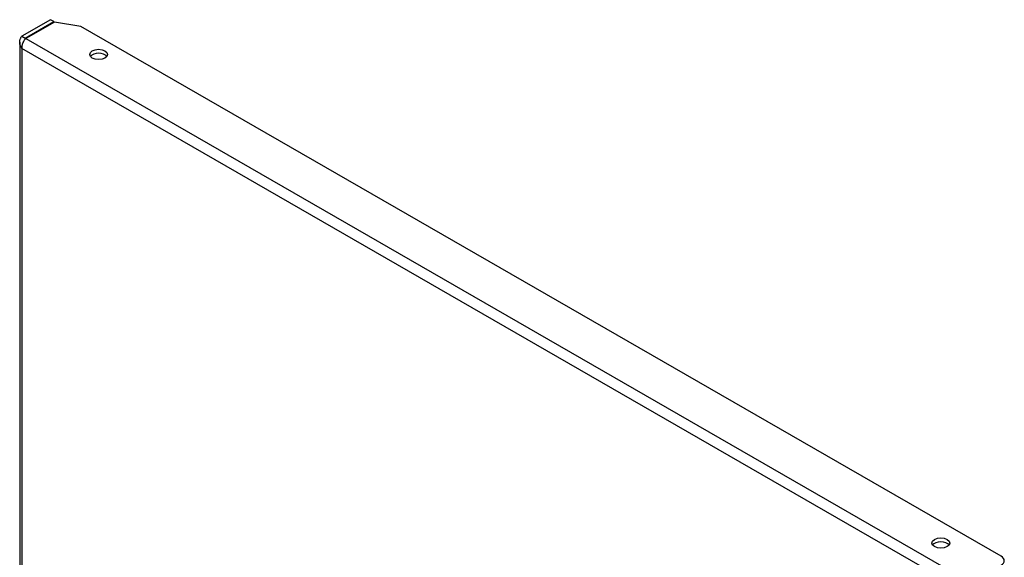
# Model space of a CAD drawing. Header units: inches. Extents: x 3 to 104, y 6 to 58.
# Tile 36 of 36: x 91.36 to 102.62, y 51.55 to 57.7. Entities that reach past the tile are written whole.
import ezdxf

# ---------------------------------------------------------------- set-up
doc = ezdxf.new("R2010")
doc.units = ezdxf.units.IN
doc.header["$MEASUREMENT"] = 0
doc.layers.add('Visible Edges(ANSI)', color=7, linetype='Continuous', lineweight=25)
doc.layers.add('Visible Tangent Edges(ANSI)', color=7, linetype='Continuous', lineweight=25)

msp = doc.modelspace()

# ---------------------------------------------------------------- linework, layer by layer
at = {"layer": 'Visible Edges(ANSI)'}
for p, q in [((91.714, 57.701), (91.387, 57.513)), ((91.426, 57.491), (91.753, 57.679)), ((91.759, 57.674), (91.433, 57.487)), ((91.753, 57.679), (91.714, 57.701)), ((91.753, 57.671), (91.753, 57.679)), ((92.063, 57.624), (91.759, 57.674)), ((102.587, 51.564), (92.063, 57.624)), ((91.362, 57.443), (91.362, 32.68)), ((91.387, 57.513), (91.426, 57.491))]:
    msp.add_line(p, q, dxfattribs=at)
at = {"layer": 'Visible Edges(ANSI)', "flags": 128}
for points in [[(91.387, 57.373), (91.383, 57.378), (91.38, 57.384), (91.377, 57.389), (91.374, 57.395), (91.371, 57.401), (91.369, 57.406), (91.367, 57.412), (91.365, 57.418), (91.364, 57.425), (91.363, 57.431), (91.362, 57.437), (91.362, 57.443), (91.362, 57.449), (91.363, 57.455), (91.364, 57.461), (91.365, 57.467), (91.367, 57.474), (91.369, 57.479), (91.371, 57.485), (91.374, 57.491), (91.377, 57.497), (91.38, 57.502), (91.383, 57.508), (91.387, 57.513)], [(91.433, 57.487), (91.43, 57.484), (91.426, 57.481), (91.423, 57.477), (91.42, 57.474), (91.417, 57.47), (91.414, 57.466), (91.411, 57.461), (91.408, 57.457), (91.405, 57.452), (91.402, 57.447), (91.4, 57.442), (91.398, 57.437), (91.396, 57.432), (91.394, 57.426), (91.392, 57.421), (91.39, 57.416), (91.389, 57.41), (91.388, 57.405), (91.387, 57.399), (91.387, 57.394), (91.387, 57.388), (91.387, 57.383), (91.387, 57.378), (91.387, 57.373)], [(91.426, 57.491), (91.426, 57.49), (91.426, 57.49), (91.425, 57.489), (91.425, 57.488), (91.425, 57.488), (91.425, 57.487), (91.425, 57.486), (91.424, 57.486), (91.424, 57.485), (91.424, 57.484), (91.424, 57.484), (91.423, 57.483), (91.423, 57.482), (91.423, 57.482), (91.423, 57.481), (91.423, 57.48), (91.422, 57.48), (91.422, 57.479), (91.422, 57.479), (91.422, 57.478), (91.422, 57.477), (91.422, 57.477), (91.421, 57.476), (91.421, 57.475)]]:
    msp.add_lwpolyline(points, dxfattribs=at)
at = {"layer": 'Visible Edges(ANSI)'}
for centre in [(92.265, 57.304), (101.898, 51.716)]:
    msp.add_ellipse(centre, major_axis=(-0.102, 0), ratio=0.575862, dxfattribs=at)
for centre, major_axis, start_param, end_param in [((92.265, 57.259), (-0.102, 0), 3.536417, 5.888361), ((101.898, 51.671), (-0.102, 0), 3.536417, 5.888361), ((102.499, 51.513), (0.125, 0), 5.497787, 7.068583)]:
    msp.add_ellipse(centre, major_axis=major_axis, ratio=0.575862, start_param=start_param, end_param=end_param, dxfattribs=at)
at = {"layer": 'Visible Tangent Edges(ANSI)'}
for p, q in [((91.426, 57.491), (91.426, 57.48)), ((91.433, 57.487), (102.241, 51.263)), ((102.181, 51.157), (91.387, 57.373)), ((91.387, 57.373), (91.387, 32.68))]:
    msp.add_line(p, q, dxfattribs=at)

doc.saveas('drawing.dxf')
